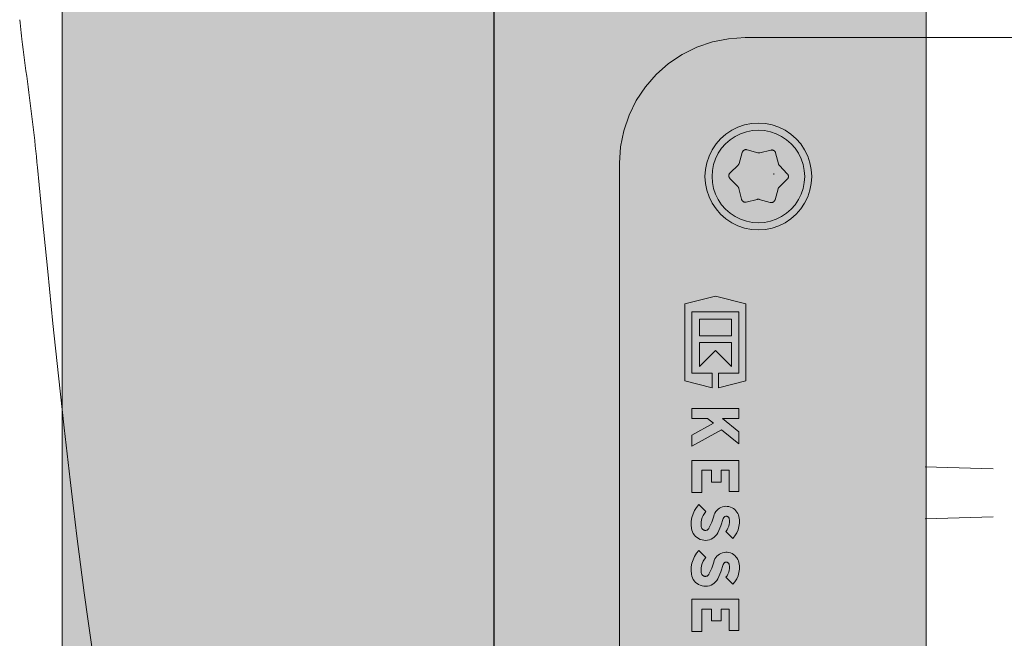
# Model space of a CAD drawing. Extents: x -123 to 597, y -160 to 584.
# Tile 170 of 207: x 14.31 to 16.82, y 231.98 to 233.55. Entities that reach past the tile are written whole.
import ezdxf
from ezdxf.lldxf.tags import DXFTag

# ---------------------------------------------------------------- set-up
doc = ezdxf.new("R2010")
doc.units = 0
doc.layers.get('0').update_dxf_attribs({"lineweight": 35})
for name, color, linetype, lineweight, true_color in [('S_Entlüftung', 4, 'Continuous', 5, 0x00ffff), ('S_Entlüftung-Shading', 4, 'Continuous', 5, 0x00ffff), ('X_Geometrie', 3, 'Continuous', 50, 0x00ff00)]:
    doc.layers.add(name, color=color, linetype=linetype, lineweight=lineweight, true_color=true_color)
tags = doc.linetypes.add('STRICHPUNKT2', pattern=[12.7, 6.35, -3.175, 0, -3.175]).pattern_tags.tags
tags[10:11] = [DXFTag(74, 4), DXFTag(75, 0), DXFTag(340, '0'), DXFTag(46, 0.0), DXFTag(50, 0.0), DXFTag(44, 0.0), DXFTag(45, 0.0)]
tags[8:9] = [DXFTag(74, 4), DXFTag(75, 0), DXFTag(340, '0'), DXFTag(46, 0.0), DXFTag(50, 0.0), DXFTag(44, 0.0), DXFTag(45, 0.0)]
tags[6:7] = [DXFTag(74, 4), DXFTag(75, 0), DXFTag(340, '0'), DXFTag(46, 0.0), DXFTag(50, 0.0), DXFTag(44, 0.0), DXFTag(45, 0.0)]
tags[4:5] = [DXFTag(74, 4), DXFTag(75, 0), DXFTag(340, '0'), DXFTag(46, 0.0), DXFTag(50, 0.0), DXFTag(44, 0.0), DXFTag(45, 0.0)]

# ---------------------------------------------------------------- blocks, each defined once
blk = doc.blocks.new('Shading-A07ALSGL1N', base_point=(15.5203, 229.387))
at = {"layer": 'S_Entlüftung-Shading', "color": 134, "true_color": 0x009090}
for points in [[(14.4203, 229.387), (14.4578, 229.387), (14.4203, 234.5604)], [(14.4578, 229.387), (14.4203, 234.5604), (14.4578, 234.5604)], [(16.5829, 229.387), (16.6203, 229.387), (16.5829, 234.5604)], [(16.6203, 229.387), (16.5829, 234.5604), (16.6203, 234.5604)]]:
    blk.add_solid(points, dxfattribs=at)
at = {"layer": 'S_Entlüftung-Shading', "color": 134, "true_color": 0x00b0b0}
for points in [[(14.4578, 229.387), (14.5677, 229.387), (14.4578, 234.5604)], [(14.5677, 229.387), (14.4578, 234.5604), (14.5677, 234.5604)], [(16.473, 229.387), (16.5829, 229.387), (16.473, 234.5604)], [(16.5829, 229.387), (16.473, 234.5604), (16.5829, 234.5604)]]:
    blk.add_solid(points, dxfattribs=at)
at = {"layer": 'S_Entlüftung-Shading', "color": 132, "true_color": 0x00cdcd}
for points in [[(14.5677, 229.387), (14.7425, 229.387), (14.5677, 234.5604)], [(14.7425, 229.387), (14.5677, 234.5604), (14.7425, 234.5604)], [(16.2982, 229.387), (16.473, 229.387), (16.2982, 234.5604)], [(16.473, 229.387), (16.2982, 234.5604), (16.473, 234.5604)]]:
    blk.add_solid(points, dxfattribs=at)
at = {"layer": 'S_Entlüftung-Shading', "color": 132, "true_color": 0x00e4e4}
for points in [[(14.7425, 229.387), (14.9703, 229.387), (14.7425, 234.5604)], [(14.9703, 229.387), (14.7425, 234.5604), (14.9703, 234.5604)], [(16.0703, 229.387), (16.2982, 229.387), (16.0703, 234.5604)], [(16.2982, 229.387), (16.0703, 234.5604), (16.2982, 234.5604)]]:
    blk.add_solid(points, dxfattribs=at)
at = {"layer": 'S_Entlüftung-Shading', "color": 4, "true_color": 0x00f5f5}
for points in [[(14.9703, 229.387), (15.2356, 229.387), (14.9703, 234.5604)], [(15.2356, 229.387), (14.9703, 234.5604), (15.2356, 234.5604)], [(15.805, 229.387), (16.0703, 229.387), (15.805, 234.5604)], [(16.0703, 229.387), (15.805, 234.5604), (16.0703, 234.5604)]]:
    blk.add_solid(points, dxfattribs=at)
at = {"layer": 'S_Entlüftung-Shading', "color": 4, "true_color": 0x00fdfd}
for points in [[(15.2356, 229.387), (15.5203, 229.387), (15.2356, 234.5604)], [(15.5203, 229.387), (15.2356, 234.5604), (15.5203, 234.5604)], [(15.5203, 229.387), (15.805, 229.387), (15.5203, 234.5604)], [(15.805, 229.387), (15.5203, 234.5604), (15.805, 234.5604)]]:
    blk.add_solid(points, dxfattribs=at)
blk = doc.blocks.new('Blockreferenz-A07ALSPS1N', base_point=(12.1994, 228.7476))
at = {"color": 7, "lineweight": 18}
for p, q in [((14.3127, 233.5449), (14.3118, 233.5532)), ((14.3136, 233.5367), (14.3127, 233.5449)), ((14.3145, 233.5284), (14.3136, 233.5367)), ((14.3155, 233.5201), (14.3145, 233.5284)), ((14.3165, 233.5118), (14.3155, 233.5201)), ((14.3174, 233.5034), (14.3165, 233.5118)), ((14.319, 233.4901), (14.3174, 233.5034)), ((14.3207, 233.4768), (14.319, 233.4901)), ((16.0766, 233.4966), (16.0369, 233.4832)), ((16.1176, 233.5048), (16.0766, 233.4966)), ((16.1594, 233.5076), (16.1176, 233.5048)), ((16.1594, 233.5076), (17.8394, 233.5076)), ((14.3224, 233.4633), (14.3207, 233.4768)), ((14.3242, 233.4499), (14.3224, 233.4633)), ((15.9994, 233.4647), (15.9646, 233.4414)), ((16.0369, 233.4832), (15.9994, 233.4647)), ((14.326, 233.4363), (14.3242, 233.4499)), ((14.3278, 233.4227), (14.326, 233.4363)), ((15.9646, 233.4414), (15.9331, 233.4138)), ((14.3296, 233.4091), (14.3278, 233.4227)), ((15.9331, 233.4138), (15.9055, 233.3824)), ((14.3314, 233.3954), (14.3296, 233.4091)), ((14.3333, 233.3817), (14.3314, 233.3954)), ((14.3351, 233.3679), (14.3333, 233.3817)), ((14.3369, 233.3541), (14.3351, 233.3679)), ((15.9055, 233.3824), (15.8823, 233.3476)), ((14.3387, 233.3403), (14.3369, 233.3541)), ((14.3404, 233.3268), (14.3387, 233.3403)), ((15.8823, 233.3476), (15.8638, 233.31)), ((14.3421, 233.3133), (14.3404, 233.3268)), ((14.3438, 233.2998), (14.3421, 233.3133)), ((14.3454, 233.2862), (14.3438, 233.2998)), ((14.347, 233.2726), (14.3454, 233.2862)), ((15.8638, 233.31), (15.8503, 233.2704)), ((16.1755, 233.2885), (16.1581, 233.285)), ((16.1933, 233.2897), (16.1755, 233.2885)), ((16.211, 233.2885), (16.1933, 233.2897)), ((16.2285, 233.285), (16.211, 233.2885)), ((14.3485, 233.259), (14.347, 233.2726)), ((15.8503, 233.2704), (15.8421, 233.2293)), ((16.1105, 233.2616), (16.0971, 233.2498)), ((16.1253, 233.2714), (16.1105, 233.2616)), ((16.1413, 233.2793), (16.1253, 233.2714)), ((16.1481, 233.2627), (16.1343, 233.2558)), ((16.1581, 233.285), (16.1413, 233.2793)), ((16.1628, 233.2676), (16.1481, 233.2627)), ((16.1779, 233.2706), (16.1628, 233.2676)), ((16.1933, 233.2717), (16.1779, 233.2706)), ((16.2087, 233.2706), (16.1933, 233.2717)), ((16.2238, 233.2676), (16.2087, 233.2706)), ((16.2385, 233.2627), (16.2238, 233.2676)), ((16.2453, 233.2793), (16.2285, 233.285)), ((16.2523, 233.2558), (16.2385, 233.2627)), ((16.2613, 233.2714), (16.2453, 233.2793)), ((16.2761, 233.2616), (16.2613, 233.2714)), ((16.2895, 233.2498), (16.2761, 233.2616)), ((14.35, 233.2453), (14.3485, 233.259)), ((14.3515, 233.2316), (14.35, 233.2453)), ((16.0854, 233.2365), (16.0755, 233.2217)), ((16.0971, 233.2498), (16.0854, 233.2365)), ((16.1099, 233.2371), (16.0997, 233.2255)), ((16.1215, 233.2473), (16.1099, 233.2371)), ((16.1343, 233.2558), (16.1215, 233.2473)), ((16.2651, 233.2473), (16.2523, 233.2558)), ((16.2767, 233.2371), (16.2651, 233.2473)), ((16.2869, 233.2255), (16.2767, 233.2371)), ((16.3012, 233.2365), (16.2895, 233.2498)), ((16.3111, 233.2217), (16.3012, 233.2365)), ((14.3529, 233.218), (14.3515, 233.2316)), ((14.3542, 233.2043), (14.3529, 233.218)), ((15.8421, 233.2293), (15.8394, 233.1876)), ((16.0755, 233.2217), (16.0676, 233.2057)), ((16.0911, 233.2127), (16.0843, 233.1988)), ((16.0997, 233.2255), (16.0911, 233.2127)), ((16.1522, 233.2149), (16.1444, 233.1872)), ((16.1524, 233.2154), (16.1522, 233.2149)), ((16.1526, 233.2159), (16.1524, 233.2154)), ((16.1528, 233.2164), (16.1526, 233.2159)), ((16.153, 233.2169), (16.1528, 233.2164)), ((16.1533, 233.2174), (16.153, 233.2169)), ((16.1536, 233.2179), (16.1533, 233.2174)), ((16.1539, 233.2183), (16.1536, 233.2179)), ((16.1543, 233.2187), (16.1539, 233.2183)), ((16.1547, 233.2192), (16.1543, 233.2187)), ((16.1551, 233.2195), (16.1547, 233.2192)), ((16.1555, 233.2199), (16.1551, 233.2195)), ((16.1559, 233.2202), (16.1555, 233.2199)), ((16.1564, 233.2206), (16.1559, 233.2202)), ((16.1569, 233.2208), (16.1564, 233.2206)), ((16.1574, 233.2211), (16.1569, 233.2208)), ((16.1579, 233.2213), (16.1574, 233.2211)), ((16.1584, 233.2215), (16.1579, 233.2213)), ((16.1589, 233.2217), (16.1584, 233.2215)), ((16.1594, 233.2219), (16.1589, 233.2217)), ((16.16, 233.222), (16.1594, 233.2219)), ((16.1605, 233.2221), (16.16, 233.222)), ((16.1611, 233.2221), (16.1605, 233.2221)), ((16.1616, 233.2222), (16.1611, 233.2221)), ((16.1621, 233.2221), (16.1616, 233.2222)), ((16.1625, 233.2221), (16.1621, 233.2221)), ((16.1629, 233.2221), (16.1625, 233.2221)), ((16.1633, 233.222), (16.1629, 233.2221)), ((16.1637, 233.2219), (16.1633, 233.222)), ((16.1641, 233.2218), (16.1637, 233.2219)), ((16.1645, 233.2218), (16.1641, 233.2218)), ((16.1922, 233.2139), (16.1645, 233.2218)), ((16.1925, 233.2139), (16.1922, 233.2139)), ((16.1928, 233.2138), (16.1925, 233.2139)), ((16.1931, 233.2137), (16.1928, 233.2138)), ((16.1934, 233.2137), (16.1931, 233.2137)), ((16.1938, 233.2136), (16.1934, 233.2137)), ((16.1941, 233.2136), (16.1938, 233.2136)), ((16.1946, 233.2136), (16.1941, 233.2136)), ((16.1952, 233.2136), (16.1946, 233.2136)), ((16.1957, 233.2136), (16.1952, 233.2136)), ((16.1963, 233.2137), (16.1957, 233.2136)), ((16.1968, 233.2138), (16.1963, 233.2137)), ((16.1973, 233.2139), (16.1968, 233.2138)), ((16.2252, 233.2209), (16.1973, 233.2139)), ((16.2257, 233.221), (16.2252, 233.2209)), ((16.2263, 233.2211), (16.2257, 233.221)), ((16.2268, 233.2211), (16.2263, 233.2211)), ((16.2274, 233.2212), (16.2268, 233.2211)), ((16.228, 233.2212), (16.2274, 233.2212)), ((16.2285, 233.2212), (16.228, 233.2212)), ((16.2291, 233.2211), (16.2285, 233.2212)), ((16.2296, 233.221), (16.2291, 233.2211)), ((16.2301, 233.2209), (16.2296, 233.221)), ((16.2307, 233.2208), (16.2301, 233.2209)), ((16.2312, 233.2206), (16.2307, 233.2208)), ((16.2317, 233.2203), (16.2312, 233.2206)), ((16.2322, 233.2201), (16.2317, 233.2203)), ((16.2327, 233.2198), (16.2322, 233.2201)), ((16.2332, 233.2195), (16.2327, 233.2198)), ((16.2336, 233.2192), (16.2332, 233.2195)), ((16.2341, 233.2189), (16.2336, 233.2192)), ((16.2345, 233.2185), (16.2341, 233.2189)), ((16.2349, 233.2181), (16.2345, 233.2185)), ((16.2353, 233.2177), (16.2349, 233.2181)), ((16.2356, 233.2173), (16.2353, 233.2177)), ((16.2359, 233.2169), (16.2356, 233.2173)), ((16.2362, 233.2164), (16.2359, 233.2169)), ((16.2365, 233.2159), (16.2362, 233.2164)), ((16.2366, 233.2156), (16.2365, 233.2159)), ((16.2368, 233.2152), (16.2366, 233.2156)), ((16.237, 233.2148), (16.2368, 233.2152)), ((16.2371, 233.2144), (16.237, 233.2148)), ((16.2372, 233.214), (16.2371, 233.2144)), ((16.2373, 233.2137), (16.2372, 233.214)), ((16.2444, 233.1858), (16.2373, 233.2137)), ((16.2955, 233.2127), (16.2869, 233.2255)), ((16.3023, 233.1988), (16.2955, 233.2127)), ((16.3189, 233.2057), (16.3111, 233.2217)), ((14.3556, 233.1906), (14.3542, 233.2043)), ((14.3569, 233.1769), (14.3556, 233.1906)), ((15.8394, 231.5076), (15.8394, 233.1876)), ((16.0619, 233.1889), (16.0585, 233.1714)), ((16.0676, 233.2057), (16.0619, 233.1889)), ((16.0843, 233.1988), (16.0793, 233.1842)), ((16.1435, 233.1852), (16.1432, 233.1847)), ((16.1437, 233.1857), (16.1435, 233.1852)), ((16.144, 233.1862), (16.1437, 233.1857)), ((16.1442, 233.1867), (16.144, 233.1862)), ((16.1444, 233.1872), (16.1442, 233.1867)), ((16.2445, 233.1855), (16.2444, 233.1858)), ((16.2446, 233.1852), (16.2445, 233.1855)), ((16.2447, 233.1849), (16.2446, 233.1852)), ((16.3073, 233.1842), (16.3023, 233.1988)), ((16.3247, 233.1889), (16.3189, 233.2057)), ((16.3281, 233.1714), (16.3247, 233.1889)), ((14.3569, 233.1769), (14.3699, 233.0442)), ((16.0585, 233.1714), (16.0573, 233.1537)), ((16.0763, 233.1691), (16.0753, 233.1537)), ((16.0793, 233.1842), (16.0763, 233.1691)), ((16.1193, 233.1604), (16.1191, 233.1599)), ((16.1196, 233.1609), (16.1193, 233.1604)), ((16.1198, 233.1612), (16.1196, 233.1609)), ((16.1201, 233.1615), (16.1198, 233.1612)), ((16.1203, 233.1618), (16.1201, 233.1615)), ((16.1206, 233.1622), (16.1203, 233.1618)), ((16.1208, 233.1625), (16.1206, 233.1622)), ((16.1211, 233.1628), (16.1208, 233.1625)), ((16.1417, 233.1828), (16.1211, 233.1628)), ((16.1419, 233.183), (16.1417, 233.1828)), ((16.1421, 233.1833), (16.1419, 233.183)), ((16.1424, 233.1835), (16.1421, 233.1833)), ((16.1426, 233.1838), (16.1424, 233.1835)), ((16.1428, 233.184), (16.1426, 233.1838)), ((16.143, 233.1843), (16.1428, 233.184)), ((16.1432, 233.1847), (16.143, 233.1843)), ((16.2326, 233.1611), (16.2326, 233.1613)), ((16.2326, 233.1613), (16.2329, 233.159)), ((16.2326, 233.161), (16.2326, 233.1611)), ((16.2327, 233.1608), (16.2326, 233.161)), ((16.2327, 233.1606), (16.2327, 233.1608)), ((16.2327, 233.1605), (16.2327, 233.1606)), ((16.2328, 233.1603), (16.2327, 233.1605)), ((16.2328, 233.1601), (16.2328, 233.1603)), ((16.2328, 233.1599), (16.2328, 233.1601)), ((16.2448, 233.1846), (16.2447, 233.1849)), ((16.2449, 233.1843), (16.2448, 233.1846)), ((16.245, 233.184), (16.2449, 233.1843)), ((16.2453, 233.1835), (16.245, 233.184)), ((16.2456, 233.183), (16.2453, 233.1835)), ((16.2459, 233.1826), (16.2456, 233.183)), ((16.2462, 233.1822), (16.2459, 233.1826)), ((16.2466, 233.1817), (16.2462, 233.1822)), ((16.2469, 233.1813), (16.2466, 233.1817)), ((16.2669, 233.1607), (16.2469, 233.1813)), ((16.2673, 233.1603), (16.2669, 233.1607)), ((16.2676, 233.1598), (16.2673, 233.1603)), ((16.3103, 233.1691), (16.3073, 233.1842)), ((16.3113, 233.1537), (16.3103, 233.1691)), ((16.3293, 233.1537), (16.3281, 233.1714)), ((16.0573, 233.1537), (16.0585, 233.1359)), ((16.0585, 233.1359), (16.0619, 233.1185)), ((16.0753, 233.1537), (16.0763, 233.1383)), ((16.0763, 233.1383), (16.0793, 233.1231)), ((16.1182, 233.1573), (16.1181, 233.1568)), ((16.1181, 233.1568), (16.1181, 233.1562)), ((16.1181, 233.1562), (16.1181, 233.1557)), ((16.1181, 233.1557), (16.1181, 233.1551)), ((16.1181, 233.1551), (16.1181, 233.1546)), ((16.1181, 233.1546), (16.1182, 233.154)), ((16.1183, 233.1579), (16.1182, 233.1573)), ((16.1182, 233.154), (16.1183, 233.1534)), ((16.1185, 233.1584), (16.1183, 233.1579)), ((16.1183, 233.1534), (16.1184, 233.1529)), ((16.1184, 233.1529), (16.1186, 233.1524)), ((16.1186, 233.1589), (16.1185, 233.1584)), ((16.1188, 233.1594), (16.1186, 233.1589)), ((16.1186, 233.1524), (16.1188, 233.1518)), ((16.1191, 233.1599), (16.1188, 233.1594)), ((16.1188, 233.1518), (16.119, 233.1513)), ((16.119, 233.1513), (16.1193, 233.1509)), ((16.1193, 233.1509), (16.1196, 233.1504)), ((16.1196, 233.1504), (16.1199, 233.1499)), ((16.1199, 233.1499), (16.1202, 233.1495)), ((16.1202, 233.1495), (16.1206, 233.149)), ((16.1206, 233.149), (16.1209, 233.1486)), ((16.1209, 233.1486), (16.1409, 233.128)), ((16.2329, 233.1597), (16.2328, 233.1599)), ((16.2329, 233.1594), (16.2329, 233.1597)), ((16.2329, 233.1592), (16.2329, 233.1594)), ((16.2329, 233.159), (16.2329, 233.1592)), ((16.2329, 233.159), (16.2329, 233.159)), ((16.2461, 233.1265), (16.2667, 233.1466)), ((16.2667, 233.1466), (16.267, 233.1469)), ((16.267, 233.1469), (16.2673, 233.1472)), ((16.2673, 233.1472), (16.2675, 233.1475)), ((16.2675, 233.1475), (16.2678, 233.1478)), ((16.268, 233.1594), (16.2676, 233.1598)), ((16.2678, 233.1478), (16.268, 233.1481)), ((16.2683, 233.1589), (16.268, 233.1594)), ((16.268, 233.1481), (16.2683, 233.1484)), ((16.2686, 233.1585), (16.2683, 233.1589)), ((16.2683, 233.1484), (16.2685, 233.1489)), ((16.2685, 233.1489), (16.2688, 233.1494)), ((16.2688, 233.158), (16.2686, 233.1585)), ((16.2691, 233.1575), (16.2688, 233.158)), ((16.2688, 233.1494), (16.269, 233.1499)), ((16.269, 233.1499), (16.2692, 233.1504)), ((16.2693, 233.1569), (16.2691, 233.1575)), ((16.2692, 233.1504), (16.2694, 233.1509)), ((16.2694, 233.1564), (16.2693, 233.1569)), ((16.2695, 233.1559), (16.2694, 233.1564)), ((16.2694, 233.1509), (16.2695, 233.1515)), ((16.2696, 233.1553), (16.2695, 233.1559)), ((16.2695, 233.1515), (16.2696, 233.152)), ((16.2697, 233.1548), (16.2696, 233.1553)), ((16.2696, 233.152), (16.2697, 233.1525)), ((16.2698, 233.1542), (16.2697, 233.1548)), ((16.2697, 233.1531), (16.2698, 233.1536)), ((16.2697, 233.1525), (16.2697, 233.1531)), ((16.2698, 233.1536), (16.2698, 233.1542)), ((16.3073, 233.1231), (16.3103, 233.1383)), ((16.3103, 233.1383), (16.3113, 233.1537)), ((16.3247, 233.1185), (16.3281, 233.1359)), ((16.3281, 233.1359), (16.3293, 233.1537)), ((16.0619, 233.1185), (16.0676, 233.1016)), ((16.0793, 233.1231), (16.0843, 233.1085)), ((16.1409, 233.128), (16.1413, 233.1276)), ((16.1413, 233.1276), (16.1416, 233.1271)), ((16.1416, 233.1271), (16.1419, 233.1267)), ((16.1419, 233.1267), (16.1423, 233.1263)), ((16.1423, 233.1263), (16.1425, 233.1258)), ((16.1425, 233.1258), (16.1428, 233.1253)), ((16.1428, 233.1253), (16.1429, 233.125)), ((16.1429, 233.125), (16.143, 233.1247)), ((16.143, 233.1247), (16.1432, 233.1244)), ((16.1432, 233.1244), (16.1433, 233.1241)), ((16.1433, 233.1241), (16.1434, 233.1238)), ((16.1434, 233.1238), (16.1434, 233.1235)), ((16.1434, 233.1235), (16.1505, 233.0956)), ((16.2357, 233.0944), (16.2435, 233.1221)), ((16.2435, 233.1221), (16.2437, 233.1226)), ((16.2437, 233.1226), (16.2439, 233.1231)), ((16.2439, 233.1231), (16.2441, 233.1236)), ((16.2441, 233.1236), (16.2443, 233.1241)), ((16.2443, 233.1241), (16.2446, 233.1246)), ((16.2446, 233.1246), (16.2449, 233.125)), ((16.2449, 233.125), (16.2451, 233.1253)), ((16.2451, 233.1253), (16.2453, 233.1256)), ((16.2453, 233.1256), (16.2455, 233.1258)), ((16.2455, 233.1258), (16.2457, 233.126)), ((16.2457, 233.126), (16.2459, 233.1263)), ((16.2459, 233.1263), (16.2461, 233.1265)), ((16.3023, 233.1085), (16.3073, 233.1231)), ((16.3189, 233.1016), (16.3247, 233.1185)), ((16.0676, 233.1016), (16.0755, 233.0857)), ((16.0755, 233.0857), (16.0854, 233.0709)), ((16.0843, 233.1085), (16.0911, 233.0947)), ((16.0911, 233.0947), (16.0997, 233.0818)), ((16.1505, 233.0956), (16.1506, 233.0953)), ((16.1506, 233.0953), (16.1507, 233.0949)), ((16.1507, 233.0949), (16.1509, 233.0945)), ((16.1509, 233.0945), (16.151, 233.0941)), ((16.151, 233.0941), (16.1512, 233.0938)), ((16.1512, 233.0938), (16.1514, 233.0934)), ((16.1514, 233.0934), (16.1516, 233.0929)), ((16.1516, 233.0929), (16.1519, 233.0925)), ((16.1519, 233.0925), (16.1522, 233.092)), ((16.1522, 233.092), (16.1526, 233.0916)), ((16.1526, 233.0916), (16.153, 233.0912)), ((16.153, 233.0912), (16.1533, 233.0908)), ((16.1533, 233.0908), (16.1538, 233.0904)), ((16.1538, 233.0904), (16.1542, 233.0901)), ((16.1542, 233.0901), (16.1547, 233.0898)), ((16.1547, 233.0898), (16.1551, 233.0895)), ((16.1551, 233.0895), (16.1556, 233.0892)), ((16.1556, 233.0892), (16.1561, 233.089)), ((16.1561, 233.089), (16.1566, 233.0887)), ((16.1566, 233.0887), (16.1571, 233.0886)), ((16.1571, 233.0886), (16.1577, 233.0884)), ((16.1577, 233.0884), (16.1582, 233.0883)), ((16.1582, 233.0883), (16.1588, 233.0882)), ((16.1588, 233.0882), (16.1593, 233.0881)), ((16.1593, 233.0881), (16.1599, 233.0881)), ((16.1599, 233.0881), (16.1604, 233.0881)), ((16.1604, 233.0881), (16.161, 233.0882)), ((16.161, 233.0882), (16.1615, 233.0882)), ((16.1615, 233.0882), (16.1621, 233.0883)), ((16.1621, 233.0883), (16.1626, 233.0884)), ((16.1626, 233.0884), (16.1905, 233.0954)), ((16.1905, 233.0954), (16.191, 233.0955)), ((16.191, 233.0955), (16.1916, 233.0956)), ((16.1916, 233.0956), (16.1921, 233.0957)), ((16.1921, 233.0957), (16.1927, 233.0957)), ((16.1927, 233.0957), (16.1932, 233.0957)), ((16.1932, 233.0957), (16.1938, 233.0957)), ((16.1938, 233.0957), (16.1941, 233.0957)), ((16.1941, 233.0957), (16.1944, 233.0956)), ((16.1944, 233.0956), (16.1947, 233.0956)), ((16.1947, 233.0956), (16.195, 233.0955)), ((16.195, 233.0955), (16.1954, 233.0954)), ((16.1954, 233.0954), (16.1957, 233.0954)), ((16.1957, 233.0954), (16.2233, 233.0875)), ((16.2233, 233.0875), (16.2237, 233.0875)), ((16.2237, 233.0875), (16.2241, 233.0874)), ((16.2241, 233.0874), (16.2245, 233.0873)), ((16.2245, 233.0873), (16.2249, 233.0872)), ((16.2249, 233.0872), (16.2253, 233.0872)), ((16.2253, 233.0872), (16.2257, 233.0872)), ((16.2257, 233.0872), (16.2262, 233.0872)), ((16.2262, 233.0872), (16.2268, 233.0872)), ((16.2268, 233.0872), (16.2273, 233.0872)), ((16.2273, 233.0872), (16.2279, 233.0873)), ((16.2279, 233.0873), (16.2284, 233.0874)), ((16.2284, 233.0874), (16.2289, 233.0876)), ((16.2289, 233.0876), (16.2295, 233.0878)), ((16.2295, 233.0878), (16.23, 233.088)), ((16.23, 233.088), (16.2305, 233.0882)), ((16.2305, 233.0882), (16.231, 233.0885)), ((16.231, 233.0885), (16.2314, 233.0887)), ((16.2314, 233.0887), (16.2319, 233.0891)), ((16.2319, 233.0891), (16.2324, 233.0894)), ((16.2324, 233.0894), (16.2328, 233.0898)), ((16.2328, 233.0898), (16.2332, 233.0901)), ((16.2332, 233.0901), (16.2336, 233.0906)), ((16.2336, 233.0906), (16.2339, 233.091)), ((16.2339, 233.091), (16.2342, 233.0914)), ((16.2342, 233.0914), (16.2345, 233.0919)), ((16.2345, 233.0919), (16.2348, 233.0924)), ((16.2348, 233.0924), (16.235, 233.0929)), ((16.235, 233.0929), (16.2352, 233.0934)), ((16.2352, 233.0934), (16.2355, 233.0939)), ((16.2355, 233.0939), (16.2357, 233.0944)), ((16.2869, 233.0818), (16.2955, 233.0947)), ((16.2955, 233.0947), (16.3023, 233.1085)), ((16.3012, 233.0709), (16.3111, 233.0857)), ((16.3111, 233.0857), (16.3189, 233.1016)), ((16.0854, 233.0709), (16.0971, 233.0575)), ((16.0997, 233.0818), (16.1099, 233.0702)), ((16.1099, 233.0702), (16.1215, 233.06)), ((16.1215, 233.06), (16.1343, 233.0515)), ((16.2523, 233.0515), (16.2651, 233.06)), ((16.2651, 233.06), (16.2767, 233.0702)), ((16.2767, 233.0702), (16.2869, 233.0818)), ((16.2895, 233.0575), (16.3012, 233.0709)), ((14.3699, 233.0442), (14.3831, 232.9115)), ((16.0971, 233.0575), (16.1105, 233.0458)), ((16.1105, 233.0458), (16.1253, 233.0359)), ((16.1253, 233.0359), (16.1413, 233.028)), ((16.1343, 233.0515), (16.1481, 233.0446)), ((16.1481, 233.0446), (16.1628, 233.0397)), ((16.1628, 233.0397), (16.1779, 233.0367)), ((16.1779, 233.0367), (16.1933, 233.0357)), ((16.1933, 233.0357), (16.2087, 233.0367)), ((16.2087, 233.0367), (16.2238, 233.0397)), ((16.2238, 233.0397), (16.2385, 233.0446)), ((16.2385, 233.0446), (16.2523, 233.0515)), ((16.2453, 233.028), (16.2613, 233.0359)), ((16.2613, 233.0359), (16.2761, 233.0458)), ((16.2761, 233.0458), (16.2895, 233.0575)), ((16.1413, 233.028), (16.1581, 233.0223)), ((16.1581, 233.0223), (16.1755, 233.0188)), ((16.1755, 233.0188), (16.1933, 233.0177)), ((16.1933, 233.0177), (16.211, 233.0188)), ((16.211, 233.0188), (16.2285, 233.0223)), ((16.2285, 233.0223), (16.2453, 233.028)), ((14.3831, 232.9115), (14.3965, 232.7788)), ((16.0837, 232.8486), (16.0057, 232.8291)), ((16.1617, 232.8291), (16.0837, 232.8486)), ((16.0057, 232.8291), (16.0057, 232.6328)), ((16.0237, 232.809), (16.1437, 232.809)), ((16.0237, 232.653), (16.0237, 232.809)), ((16.1437, 232.809), (16.1437, 232.653)), ((16.1617, 232.6328), (16.1617, 232.8291)), ((16.1245, 232.7898), (16.0429, 232.7898)), ((16.0429, 232.7898), (16.0429, 232.7478)), ((16.1245, 232.7478), (16.1245, 232.7898)), ((14.3965, 232.7788), (14.4104, 232.6462)), ((16.0429, 232.7478), (16.1245, 232.7478)), ((16.0429, 232.731), (16.0429, 232.6698)), ((16.1245, 232.731), (16.0429, 232.731)), ((16.0429, 232.6698), (16.0837, 232.7106)), ((16.0837, 232.7106), (16.1245, 232.6698)), ((16.1245, 232.6698), (16.1245, 232.731)), ((14.4104, 232.6462), (14.4248, 232.5136)), ((16.0753, 232.653), (16.0237, 232.653)), ((16.0753, 232.6155), (16.0753, 232.653)), ((16.0921, 232.653), (16.0921, 232.6155)), ((16.1437, 232.653), (16.0921, 232.653)), ((16.0057, 232.6328), (16.0753, 232.6155)), ((16.0921, 232.6155), (16.1617, 232.6328)), ((16.1437, 232.5624), (16.0237, 232.5624)), ((16.0237, 232.5624), (16.0237, 232.5372)), ((16.1437, 232.5372), (16.1437, 232.5624)), ((16.0237, 232.5372), (16.0637, 232.5372)), ((16.0637, 232.5372), (16.0787, 232.525)), ((16.1437, 232.5033), (16.1018, 232.5372)), ((16.1018, 232.5372), (16.1437, 232.5372)), ((14.4248, 232.5136), (14.44, 232.3811)), ((16.0787, 232.525), (16.0237, 232.4945)), ((16.0237, 232.4664), (16.0993, 232.5083)), ((16.0993, 232.5083), (16.1437, 232.4724)), ((16.0237, 232.4945), (16.0237, 232.4664)), ((16.1437, 232.4724), (16.1437, 232.5033)), ((16.0237, 232.4304), (16.0237, 232.3488)), ((16.1437, 232.4304), (16.0237, 232.4304)), ((16.1437, 232.3512), (16.1437, 232.4304)), ((16.618, 232.4139), (16.7912, 232.4088)), ((16.0489, 232.4052), (16.0735, 232.4052)), ((16.0489, 232.3488), (16.0489, 232.4052)), ((16.0735, 232.4052), (16.0735, 232.3752)), ((16.0987, 232.3752), (16.0987, 232.4052)), ((16.0987, 232.4052), (16.1185, 232.4052)), ((16.1185, 232.4052), (16.1185, 232.3512)), ((14.44, 232.3811), (14.4486, 232.309)), ((16.0735, 232.3752), (16.0987, 232.3752)), ((16.0237, 232.3488), (16.0489, 232.3488)), ((16.1185, 232.3512), (16.1437, 232.3512)), ((14.4486, 232.309), (14.4575, 232.237)), ((16.0359, 232.3107), (16.0309, 232.3028)), ((16.0419, 232.318), (16.0359, 232.3107)), ((16.0597, 232.3002), (16.0419, 232.318)), ((16.094, 232.3084), (16.0906, 232.306)), ((16.0977, 232.3104), (16.094, 232.3084)), ((16.1017, 232.3119), (16.0977, 232.3104)), ((16.1058, 232.3129), (16.1017, 232.3119)), ((16.11, 232.3134), (16.1058, 232.3129)), ((16.1142, 232.3133), (16.11, 232.3134)), ((16.1184, 232.3127), (16.1142, 232.3133)), ((16.1224, 232.3115), (16.1184, 232.3127)), ((16.1263, 232.3099), (16.1224, 232.3115)), ((16.1299, 232.3077), (16.1263, 232.3099)), ((16.1333, 232.3051), (16.1299, 232.3077)), ((16.0241, 232.2852), (16.0225, 232.2759)), ((16.0269, 232.2942), (16.0241, 232.2852)), ((16.0309, 232.3028), (16.0269, 232.2942)), ((16.0503, 232.2847), (16.0485, 232.2789)), ((16.0528, 232.2903), (16.0503, 232.2847)), ((16.0559, 232.2954), (16.0528, 232.2903)), ((16.0597, 232.3002), (16.0559, 232.2954)), ((16.0744, 232.2726), (16.0794, 232.2885)), ((16.0807, 232.2925), (16.0794, 232.2885)), ((16.0825, 232.2963), (16.0807, 232.2925)), ((16.0848, 232.2999), (16.0825, 232.2963)), ((16.0875, 232.3031), (16.0848, 232.2999)), ((16.0906, 232.306), (16.0875, 232.3031)), ((16.0979, 232.2635), (16.1039, 232.2823)), ((16.1042, 232.2833), (16.1039, 232.2823)), ((16.1046, 232.2842), (16.1042, 232.2833)), ((16.1051, 232.285), (16.1046, 232.2842)), ((16.1058, 232.2858), (16.1051, 232.285)), ((16.1065, 232.2864), (16.1058, 232.2858)), ((16.1073, 232.287), (16.1065, 232.2864)), ((16.1082, 232.2875), (16.1073, 232.287)), ((16.1091, 232.2878), (16.1082, 232.2875)), ((16.1101, 232.2881), (16.1091, 232.2878)), ((16.1111, 232.2882), (16.1101, 232.2881)), ((16.1121, 232.2882), (16.1111, 232.2882)), ((16.1131, 232.288), (16.1121, 232.2882)), ((16.114, 232.2877), (16.1131, 232.288)), ((16.1149, 232.2874), (16.114, 232.2877)), ((16.1158, 232.2868), (16.1149, 232.2874)), ((16.1166, 232.2862), (16.1158, 232.2868)), ((16.1173, 232.2855), (16.1166, 232.2862)), ((16.1179, 232.2847), (16.1173, 232.2855)), ((16.1184, 232.2839), (16.1179, 232.2847)), ((16.1188, 232.283), (16.1184, 232.2839)), ((16.1191, 232.282), (16.1188, 232.283)), ((16.1362, 232.3021), (16.1333, 232.3051)), ((16.1388, 232.2988), (16.1362, 232.3021)), ((16.1409, 232.2952), (16.1388, 232.2988)), ((16.1426, 232.2913), (16.1409, 232.2952)), ((16.1437, 232.2872), (16.1426, 232.2913)), ((16.1449, 232.2788), (16.1437, 232.2872)), ((16.7912, 232.2863), (16.618, 232.2812)), ((16.0225, 232.2759), (16.0221, 232.2665)), ((16.0221, 232.2665), (16.0229, 232.2571)), ((16.0475, 232.2729), (16.0473, 232.2669)), ((16.0473, 232.2669), (16.0478, 232.2608)), ((16.0485, 232.2789), (16.0475, 232.2729)), ((16.0478, 232.2608), (16.0481, 232.2595)), ((16.0481, 232.2595), (16.0485, 232.2582)), ((16.0485, 232.2582), (16.0492, 232.257)), ((16.0667, 232.2563), (16.0674, 232.2574)), ((16.0674, 232.2574), (16.0744, 232.2726)), ((16.0897, 232.2456), (16.0979, 232.2635)), ((16.1134, 232.2535), (16.1159, 232.2578)), ((16.1159, 232.2578), (16.1178, 232.2624)), ((16.1178, 232.2624), (16.1191, 232.2672)), ((16.1198, 232.2771), (16.1191, 232.282)), ((16.1191, 232.2672), (16.1198, 232.2721)), ((16.1198, 232.2721), (16.1198, 232.2771)), ((16.1414, 232.2535), (16.1438, 232.2617)), ((16.1438, 232.2617), (16.1449, 232.2702)), ((16.1449, 232.2702), (16.1449, 232.2788)), ((14.4575, 232.237), (14.4667, 232.165)), ((16.0229, 232.2571), (16.0239, 232.2525)), ((16.0239, 232.2525), (16.0255, 232.2481)), ((16.0255, 232.2481), (16.0276, 232.2439)), ((16.0276, 232.2439), (16.0303, 232.2401)), ((16.0303, 232.2401), (16.0335, 232.2366)), ((16.0335, 232.2366), (16.0371, 232.2336)), ((16.0371, 232.2336), (16.0411, 232.2311)), ((16.0492, 232.257), (16.05, 232.2558)), ((16.05, 232.2558), (16.0509, 232.2548)), ((16.0509, 232.2548), (16.052, 232.2539)), ((16.052, 232.2539), (16.0531, 232.2532)), ((16.0531, 232.2532), (16.0544, 232.2526)), ((16.0544, 232.2526), (16.0557, 232.2522)), ((16.0557, 232.2522), (16.0571, 232.2519)), ((16.0571, 232.2519), (16.0584, 232.2519)), ((16.0584, 232.2519), (16.0598, 232.252)), ((16.0598, 232.252), (16.0612, 232.2523)), ((16.0612, 232.2523), (16.0625, 232.2528)), ((16.0625, 232.2528), (16.0637, 232.2535)), ((16.0637, 232.2535), (16.0648, 232.2543)), ((16.0648, 232.2543), (16.0658, 232.2552)), ((16.0658, 232.2552), (16.0667, 232.2563)), ((16.0769, 232.232), (16.0808, 232.2348)), ((16.0808, 232.2348), (16.0842, 232.238)), ((16.0842, 232.238), (16.0872, 232.2416)), ((16.0872, 232.2416), (16.0897, 232.2456)), ((16.1103, 232.2496), (16.1134, 232.2535)), ((16.1103, 232.2496), (16.1281, 232.2318)), ((16.1281, 232.2318), (16.1335, 232.2384)), ((16.1335, 232.2384), (16.138, 232.2457)), ((16.138, 232.2457), (16.1414, 232.2535)), ((16.0411, 232.2311), (16.0453, 232.2291)), ((16.0453, 232.2291), (16.0498, 232.2277)), ((16.0498, 232.2277), (16.0544, 232.2269)), ((16.0544, 232.2269), (16.0591, 232.2267)), ((16.0591, 232.2267), (16.0638, 232.2271)), ((16.0638, 232.2271), (16.0684, 232.2282)), ((16.0684, 232.2282), (16.0728, 232.2298)), ((16.0728, 232.2298), (16.0769, 232.232)), ((16.0309, 232.1858), (16.0269, 232.1772)), ((16.0359, 232.1937), (16.0309, 232.1858)), ((16.0419, 232.201), (16.0359, 232.1937)), ((16.0597, 232.1832), (16.0419, 232.201)), ((16.0597, 232.1832), (16.0559, 232.1784)), ((16.0848, 232.1829), (16.0825, 232.1793)), ((16.0875, 232.1861), (16.0848, 232.1829)), ((16.0906, 232.189), (16.0875, 232.1861)), ((16.094, 232.1914), (16.0906, 232.189)), ((16.0977, 232.1934), (16.094, 232.1914)), ((16.1017, 232.1949), (16.0977, 232.1934)), ((16.1058, 232.1959), (16.1017, 232.1949)), ((16.11, 232.1964), (16.1058, 232.1959)), ((16.1142, 232.1963), (16.11, 232.1964)), ((16.1184, 232.1957), (16.1142, 232.1963)), ((16.1224, 232.1945), (16.1184, 232.1957)), ((16.1263, 232.1929), (16.1224, 232.1945)), ((16.1299, 232.1907), (16.1263, 232.1929)), ((16.1333, 232.1881), (16.1299, 232.1907)), ((16.1362, 232.1851), (16.1333, 232.1881)), ((16.1388, 232.1818), (16.1362, 232.1851)), ((14.4667, 232.165), (14.4762, 232.093)), ((16.0225, 232.1589), (16.0221, 232.1495)), ((16.0241, 232.1682), (16.0225, 232.1589)), ((16.0269, 232.1772), (16.0241, 232.1682)), ((16.0485, 232.1619), (16.0475, 232.1559)), ((16.0503, 232.1677), (16.0485, 232.1619)), ((16.0528, 232.1733), (16.0503, 232.1677)), ((16.0559, 232.1784), (16.0528, 232.1733)), ((16.0744, 232.1556), (16.0794, 232.1715)), ((16.0807, 232.1755), (16.0794, 232.1715)), ((16.0825, 232.1793), (16.0807, 232.1755)), ((16.0979, 232.1465), (16.1039, 232.1653)), ((16.1042, 232.1663), (16.1039, 232.1653)), ((16.1046, 232.1672), (16.1042, 232.1663)), ((16.1051, 232.168), (16.1046, 232.1672)), ((16.1058, 232.1688), (16.1051, 232.168)), ((16.1065, 232.1694), (16.1058, 232.1688)), ((16.1073, 232.17), (16.1065, 232.1694)), ((16.1082, 232.1705), (16.1073, 232.17)), ((16.1091, 232.1708), (16.1082, 232.1705)), ((16.1101, 232.1711), (16.1091, 232.1708)), ((16.1111, 232.1712), (16.1101, 232.1711)), ((16.1121, 232.1712), (16.1111, 232.1712)), ((16.1131, 232.171), (16.1121, 232.1712)), ((16.114, 232.1707), (16.1131, 232.171)), ((16.1149, 232.1704), (16.114, 232.1707)), ((16.1158, 232.1698), (16.1149, 232.1704)), ((16.1166, 232.1692), (16.1158, 232.1698)), ((16.1173, 232.1685), (16.1166, 232.1692)), ((16.1179, 232.1677), (16.1173, 232.1685)), ((16.1184, 232.1669), (16.1179, 232.1677)), ((16.1188, 232.166), (16.1184, 232.1669)), ((16.1191, 232.165), (16.1188, 232.166)), ((16.1198, 232.1601), (16.1191, 232.165)), ((16.1198, 232.1551), (16.1198, 232.1601)), ((16.1409, 232.1782), (16.1388, 232.1818)), ((16.1426, 232.1743), (16.1409, 232.1782)), ((16.1437, 232.1702), (16.1426, 232.1743)), ((16.1449, 232.1618), (16.1437, 232.1702)), ((16.1449, 232.1532), (16.1449, 232.1618)), ((16.0221, 232.1495), (16.0229, 232.1401)), ((16.0229, 232.1401), (16.0239, 232.1355)), ((16.0239, 232.1355), (16.0255, 232.1311)), ((16.0475, 232.1559), (16.0473, 232.1499)), ((16.0473, 232.1499), (16.0478, 232.1438)), ((16.0478, 232.1438), (16.0481, 232.1425)), ((16.0481, 232.1425), (16.0485, 232.1412)), ((16.0485, 232.1412), (16.0492, 232.14)), ((16.0492, 232.14), (16.05, 232.1388)), ((16.05, 232.1388), (16.0509, 232.1378)), ((16.0509, 232.1378), (16.052, 232.1369)), ((16.052, 232.1369), (16.0531, 232.1362)), ((16.0531, 232.1362), (16.0544, 232.1356)), ((16.0544, 232.1356), (16.0557, 232.1352)), ((16.0557, 232.1352), (16.0571, 232.1349)), ((16.0571, 232.1349), (16.0584, 232.1349)), ((16.0584, 232.1349), (16.0598, 232.135)), ((16.0598, 232.135), (16.0612, 232.1353)), ((16.0612, 232.1353), (16.0625, 232.1358)), ((16.0625, 232.1358), (16.0637, 232.1365)), ((16.0637, 232.1365), (16.0648, 232.1373)), ((16.0648, 232.1373), (16.0658, 232.1382)), ((16.0658, 232.1382), (16.0667, 232.1393)), ((16.0667, 232.1393), (16.0674, 232.1404)), ((16.0674, 232.1404), (16.0744, 232.1556)), ((16.0897, 232.1286), (16.0979, 232.1465)), ((16.1103, 232.1326), (16.1134, 232.1365)), ((16.1103, 232.1326), (16.1281, 232.1148)), ((16.1134, 232.1365), (16.1159, 232.1408)), ((16.1159, 232.1408), (16.1178, 232.1454)), ((16.1178, 232.1454), (16.1191, 232.1502)), ((16.1191, 232.1502), (16.1198, 232.1551)), ((16.138, 232.1287), (16.1414, 232.1365)), ((16.1414, 232.1365), (16.1438, 232.1447)), ((16.1438, 232.1447), (16.1449, 232.1532)), ((16.0255, 232.1311), (16.0276, 232.1269)), ((16.0276, 232.1269), (16.0303, 232.1231)), ((16.0303, 232.1231), (16.0335, 232.1196)), ((16.0335, 232.1196), (16.0371, 232.1166)), ((16.0371, 232.1166), (16.0411, 232.1141)), ((16.0411, 232.1141), (16.0453, 232.1121)), ((16.0453, 232.1121), (16.0498, 232.1107)), ((16.0498, 232.1107), (16.0544, 232.1099)), ((16.0544, 232.1099), (16.0591, 232.1097)), ((16.0591, 232.1097), (16.0638, 232.1101)), ((16.0638, 232.1101), (16.0684, 232.1112)), ((16.0684, 232.1112), (16.0728, 232.1128)), ((16.0728, 232.1128), (16.0769, 232.115)), ((16.0769, 232.115), (16.0808, 232.1178)), ((16.0808, 232.1178), (16.0842, 232.121)), ((16.0842, 232.121), (16.0872, 232.1246)), ((16.0872, 232.1246), (16.0897, 232.1286)), ((16.1281, 232.1148), (16.1335, 232.1214)), ((16.1335, 232.1214), (16.138, 232.1287)), ((14.4762, 232.093), (14.4859, 232.021)), ((16.0237, 232.0764), (16.0237, 231.9948)), ((16.1437, 232.0764), (16.0237, 232.0764)), ((16.1437, 231.9972), (16.1437, 232.0764)), ((16.0489, 232.0512), (16.0735, 232.0512)), ((16.0489, 231.9948), (16.0489, 232.0512)), ((16.0735, 232.0512), (16.0735, 232.0212)), ((16.0987, 232.0512), (16.1185, 232.0512)), ((16.0987, 232.0212), (16.0987, 232.0512)), ((16.1185, 232.0512), (16.1185, 231.9972)), ((14.4859, 232.021), (14.496, 231.9491)), ((16.0735, 232.0212), (16.0987, 232.0212)), ((16.0237, 231.9948), (16.0489, 231.9948)), ((16.1185, 231.9972), (16.1437, 231.9972))]:
    blk.add_line(p, q, dxfattribs=at)
blk = doc.blocks.new('Rohr mit Muffe-A07ALSQA1N', base_point=(14.4203, 229.387))
at = {"color": 0, "linetype": 'ByBlock', "lineweight": -2, "ltscale": 0.13}
for p, q in [((14.4203, 234.5604), (14.4203, 229.387)), ((16.6203, 229.387), (16.6203, 234.5604))]:
    blk.add_line(p, q, dxfattribs=at)
at = {"color": 0, "linetype": 'STRICHPUNKT2', "lineweight": 25, "ltscale": 0.25}
blk.add_line((15.5203, 229.387), (15.5203, 234.5604), dxfattribs=at)

msp = doc.modelspace()

# ---------------------------------------------------------------- block references
at = {"layer": 'S_Entlüftung'}
msp.add_blockref('Shading-A07ALSGL1N', (15.5203, 229.387), dxfattribs=at)
at = {"layer": 'S_Entlüftung', "ltscale": 0.13}
msp.add_blockref('Rohr mit Muffe-A07ALSQA1N', (14.4203, 229.387), dxfattribs=at)
at = {"layer": 'X_Geometrie', "ltscale": 0.5}
msp.add_blockref('Blockreferenz-A07ALSPS1N', (12.1994, 228.7476), dxfattribs=at)

doc.saveas('drawing.dxf')
